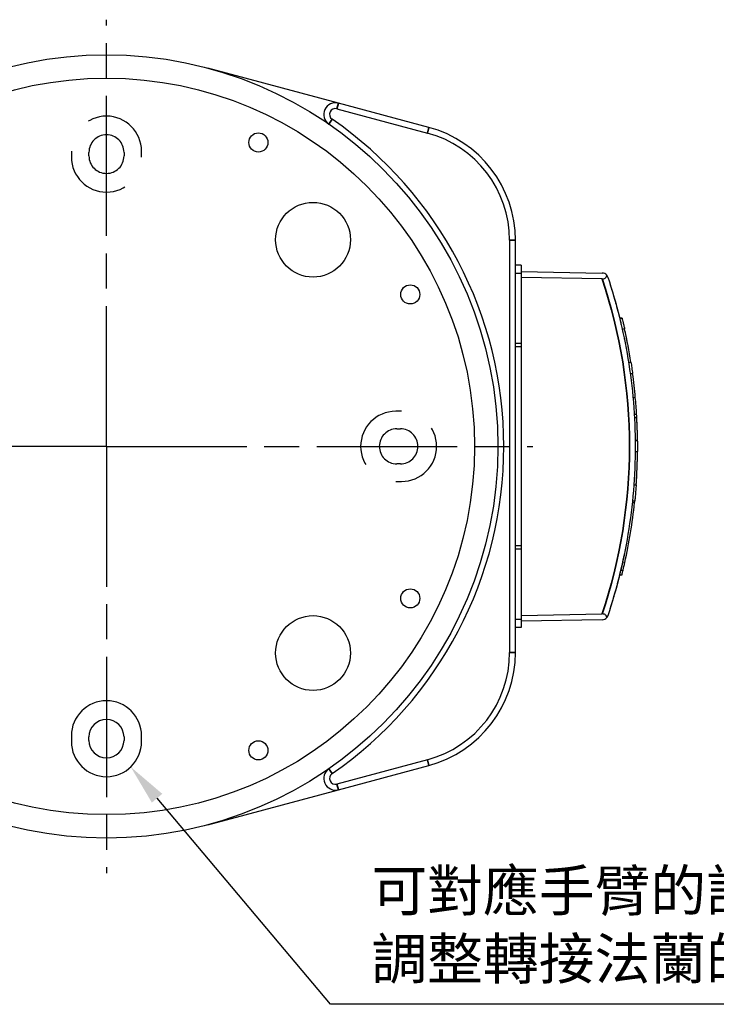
# Model space of a CAD drawing. Header units: millimetres. Extents: x 399 to 6076, y -1991 to 1602.
# Tile 159 of 256: x 4637 to 4696, y -275 to -191. Entities that reach past the tile are written whole.
import ezdxf

# ---------------------------------------------------------------- set-up
doc = ezdxf.new("R2010")
doc.units = ezdxf.units.MM
doc.linetypes.add('AM_ISO08W050', pattern=[18, 12, -1.5, 3, -1.5])
doc.linetypes.add('HIDDEN', pattern=[9.525, 6.35, -3.175])
for name, color, linetype, lineweight in [('AM_5', 3, 'Continuous', 25), ('AM_7', 4, 'AM_ISO08W050', 25), ('可見 (ISO)', 7, 'Continuous', 25), ('窄部可見 (ISO)', 7, 'Continuous', 35)]:
    doc.layers.add(name, color=color, linetype=linetype, lineweight=lineweight)
doc.styles.get("Standard").update_dxf_attribs({"font": 'arial.ttf'})

# ---------------------------------------------------------------- blocks, each defined once
blk = doc.blocks.new('*S339')
at = {"layer": 'AM_5', "color": 7}
for p, q in [((10195.268, -416.75), (10180.423, -399.122)), ((10245, -416.75), (10195.268, -416.75))]:
    blk.add_line(p, q, dxfattribs=at)
at = {"layer": 'AM_5', "color": 7, "linetype": 'Continuous'}
blk.add_trace([(10180.87, -398.747), (10179.977, -399.498), (10178.169, -396.445)], dxfattribs=at)
at = {"layer": 'AM_5', "color": 2, "insert": (10198.768, -415), "char_height": 3.5, "attachment_point": 7}
blk.add_mtext('{\\fPMingLiU|b0|i0|c136|p18;可對應手臂的設計\\P調整轉接法蘭的方向}', dxfattribs=at)

msp = doc.modelspace()

# ---------------------------------------------------------------- linework, layer by layer
at = {"color": 1, "linetype": 'HIDDEN', "lineweight": 25}
for p, q in [((4641.155, -201.894), (4641.155, -202.394)), ((4642.655, -202.294), (4642.655, -201.994)), ((4645.655, -201.994), (4645.655, -202.294)), ((4647.155, -202.394), (4647.155, -201.894)), ((4669.405, -224.144), (4668.905, -224.144)), ((4669.005, -225.644), (4669.305, -225.644)), ((4669.305, -228.644), (4669.005, -228.644)), ((4668.905, -230.144), (4669.405, -230.144))]:
    msp.add_line(p, q, dxfattribs=at)
at = {"color": 7, "linetype": 'Continuous', "lineweight": 25}
for p, q in [((4641.155, -251.894), (4641.155, -252.394)), ((4642.655, -252.294), (4642.655, -251.994)), ((4645.655, -251.994), (4645.655, -252.294)), ((4647.155, -252.394), (4647.155, -251.894))]:
    msp.add_line(p, q, dxfattribs=at)
at = {"color": 1, "linetype": 'HIDDEN', "lineweight": 25}
for centre, radius, start, end in [((4644.155, -201.894), 3, 0, 180), ((4644.155, -201.994), 1.5, 0, 180), ((4644.155, -202.394), 3, 180, 0), ((4644.155, -202.294), 1.5, 180, 0), ((4668.905, -227.144), 3, 90, 270), ((4669.405, -227.144), 3, 270, 90), ((4669.005, -227.144), 1.5, 90, 270), ((4669.305, -227.144), 1.5, 270, 90)]:
    msp.add_arc(centre, radius, start, end, dxfattribs=at)
at = {"color": 7, "linetype": 'Continuous', "lineweight": 25}
for centre, radius, start, end in [((4644.155, -251.894), 3, 0, 180), ((4644.155, -251.994), 1.5, 0, 180), ((4644.155, -252.394), 3, 180, 0), ((4644.155, -252.294), 1.5, 180, 0)]:
    msp.add_arc(centre, radius, start, end, dxfattribs=at)
at = {"layer": 'AM_7'}
for q in [(4644.155, -190.644), (4604.655, -227.144), (4680.655, -227.144), (4644.155, -263.644)]:
    msp.add_line((4644.155, -227.144), q, dxfattribs=at)
at = {"layer": '可見 (ISO)'}
for p, q in [((4664.007, -197.782), (4652.825, -194.786)), ((4671.743, -199.855), (4664.007, -197.782)), ((4663.877, -198.265), (4671.614, -200.338)), ((4678.655, -209.514), (4678.655, -244.774)), ((4679.155, -244.774), (4679.155, -209.514)), ((4679.655, -211.644), (4679.155, -211.644)), ((4679.655, -211.644), (4679.655, -212.341)), ((4679.655, -212.194), (4686.585, -212.315)), ((4679.655, -212.341), (4679.155, -212.341)), ((4679.655, -212.341), (4679.655, -218.341)), ((4686.585, -212.815), (4679.655, -212.694)), ((4688.068, -216.164), (4688.275, -216.168)), ((4688.277, -216.177), (4688.07, -216.173)), ((4688.287, -217.091), (4688.492, -217.091)), ((4679.655, -218.341), (4679.155, -218.341)), ((4679.655, -218.641), (4679.155, -218.641)), ((4679.655, -218.341), (4679.655, -218.641)), ((4679.655, -218.641), (4679.655, -235.647)), ((4688.836, -219.95), (4689.038, -219.95)), ((4688.978, -220.911), (4689.181, -220.918)), ((4689.212, -222.949), (4689.413, -222.947)), ((4689.322, -224.395), (4689.523, -224.398)), ((4689.338, -224.678), (4689.539, -224.681)), ((4689.402, -226.617), (4689.602, -226.612)), ((4689.603, -226.684), (4689.403, -226.681)), ((4689.403, -227.575), (4689.603, -227.575)), ((4689.287, -230.434), (4689.487, -230.434)), ((4689.153, -231.944), (4689.353, -231.949)), ((4689.167, -231.806), (4689.368, -231.803)), ((4679.655, -235.647), (4679.155, -235.647)), ((4679.655, -235.647), (4679.655, -235.947)), ((4679.655, -235.947), (4679.155, -235.947)), ((4679.655, -235.947), (4679.655, -241.947)), ((4688.311, -237.09), (4688.516, -237.087)), ((4688.068, -238.124), (4688.275, -238.121)), ((4688.164, -237.729), (4688.371, -237.724)), ((4679.655, -241.594), (4686.585, -241.473)), ((4679.655, -241.947), (4679.155, -241.947)), ((4679.655, -241.947), (4679.655, -242.644)), ((4686.585, -241.973), (4679.655, -242.094)), ((4679.655, -242.644), (4679.155, -242.644)), ((4671.614, -253.951), (4663.877, -256.024)), ((4664.007, -256.507), (4671.743, -254.434)), ((4652.825, -259.503), (4664.007, -256.507))]:
    msp.add_line(p, q, dxfattribs=at)
for centre, radius in [((4644.155, -227.144), 33.5), ((4644.155, -227.144), 31.5), ((4657.155, -201.144), 0.818), ((4661.833, -209.467), 3.2), ((4670.155, -214.144), 0.818), ((4670.155, -240.144), 0.818), ((4661.833, -244.822), 3.2), ((4657.155, -253.144), 0.818)]:
    msp.add_circle(centre, radius, dxfattribs=at)
for centre, radius, start, end in [((4663.748, -198.748), 1, 75, 235.39514), ((4663.748, -198.748), 0.5, 75, 235.39514), ((4644.155, -227.144), 34, 304.60486, 55.39514), ((4669.155, -209.514), 9.5, 0, 75), ((4669.155, -209.514), 10, 0, 75), ((4686.576, -212.815), 0.5, 38.74776, 89), ((4686.576, -241.473), 0.5, 271, 321.24937), ((4669.155, -244.774), 9.5, 285, 0), ((4669.155, -244.774), 10, 285, 0), ((4663.748, -255.541), 1, 124.60486, 285), ((4663.748, -255.541), 0.5, 124.60486, 285)]:
    msp.add_arc(centre, radius, start, end, dxfattribs=at)
for centre, major_axis, ratio, start_param, end_param in [((4643.669, -227.144), (0, -45.943), 0.999848, 1.811844, 1.812043), ((4643.668, -227.144), (0, -45.944), 0.999848, 1.763351, 1.791407), ((4643.668, -227.144), (0, -45.944), 0.999848, 1.728037, 1.791407), ((4643.668, -227.144), (0, -45.944), 0.999848, 1.755876, 1.75733), ((4643.668, -227.144), (0, -45.944), 0.999848, 1.750665, 1.753383), ((4643.669, -227.144), (0, -45.943), 0.999848, 1.662282, 1.706727), ((4643.669, -227.144), (0, -45.943), 0.999848, 1.683071, 1.684634), ((4643.669, -227.144), (0, -45.943), 0.999848, 1.678459, 1.680723), ((4568.824, -228.798), (120.77, 2.676), 0.615918, 0.023196, 0.042731), ((2681.937, -192.488), (2007.661, -35.449), 0.150661, 0.010759, 0.011694), ((4643.669, -227.144), (0, -45.943), 0.999848, 1.582372, 1.624444), ((4643.669, -227.144), (0, -45.943), 0.999848, 1.595163, 1.624444), ((4643.669, -227.144), (0, -45.943), 0.999848, 1.598386, 1.624444), ((4199.622, -235.286), (489.975, 8.984), 0.306205, 6.280637, 6.285706), ((4643.669, -227.144), (0, -45.943), 0.999848, 1.499136, 1.561411), ((4643.669, -227.144), (0, -45.943), 0.999848, 1.534379, 1.561411), ((4643.669, -227.144), (0, -45.943), 0.999848, 1.499136, 1.515713), ((4643.669, -227.144), (0, -45.943), 0.999848, 1.499136, 1.515713), ((4643.669, -227.144), (0, -45.943), 0.999848, 1.521664, 1.524524), ((4643.669, -227.144), (0, -45.943), 0.999848, 1.526809, 1.528429), ((4643.668, -227.144), (0, -45.944), 0.999848, 1.352649, 1.466029), ((4210.18, -235.176), (479.415, 8.791), 0.306205, 6.245323, 6.246314), ((4643.668, -227.144), (0, -45.944), 0.999848, 1.362171, 1.364689), ((4643.668, -227.144), (0, -45.944), 0.999848, 1.367258, 1.369585), ((4643.668, -227.144), (0, -45.944), 0.999848, 1.367258, 1.369585), ((4643.668, -227.144), (0, -45.944), 0.999848, 1.376308, 1.378101), ((4643.668, -227.144), (0, -45.944), 0.999848, 1.376308, 1.376485), ((4244.393, -235.054), (445.161, 8.169), 0.308486, 6.204362, 6.208989), ((4643.669, -227.144), (0, -45.943), 0.999848, 1.32955, 1.338437)]:
    msp.add_ellipse(centre, major_axis=major_axis, ratio=ratio, start_param=start_param, end_param=end_param, dxfattribs=at)
for points, knots in [([(4686.585, -212.815), (4686.616, -212.816), (4686.647, -212.814), (4686.708, -212.804), (4686.738, -212.796), (4686.806, -212.768), (4686.841, -212.746), (4686.902, -212.689), (4686.925, -212.653), (4686.956, -212.58), (4686.964, -212.541), (4686.966, -212.502)], [0.00000029, 0.00000029, 0.00000029, 0.00000029, 0.00932482, 0.00932482, 0.01892226, 0.01892226, 0.03321006, 0.03321006, 0.04966837, 0.04966837, 0.06601659, 0.06601659, 0.06601659, 0.06601659]), ([(4687.051, -212.657), (4687.048, -212.648), (4687.045, -212.64), (4687.034, -212.612), (4687.025, -212.594), (4687.001, -212.55), (4686.985, -212.525), (4686.966, -212.502)], [-0.0038519, -0.0038519, -0.0038519, -0.0038519, 0, 0, 0.0086169, 0.0086169, 0.02089739, 0.02089739, 0.02089739, 0.02089739]), ([(4687.051, -212.657), (4687.802, -214.907), (4688.387, -217.245), (4688.784, -219.631), (4689.195, -222.102), (4689.405, -224.623), (4689.405, -227.144), (4689.405, -229.666), (4689.195, -232.187), (4688.784, -234.657), (4688.387, -237.043), (4687.802, -239.381), (4687.051, -241.632)], [5.9609734, 5.9609734, 5.9609734, 5.9609734, 6.1192629, 6.1192629, 6.1192629, 6.2831856, 6.2831856, 6.2831856, 6.4471083, 6.4471083, 6.4471083, 6.6053972, 6.6053972, 6.6053972, 6.6053972]), ([(4687.244, -213.25), (4687.244, -213.25), (4687.244, -213.25), (4687.244, -213.25), (4687.244, -213.25), (4687.244, -213.25), (4687.244, -213.25), (4687.244, -213.25), (4687.244, -213.25), (4687.244, -213.251), (4687.244, -213.251), (4687.244, -213.251)], [0, 0, 0, 0, 0.000053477, 0.000053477, 0.000481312, 0.000481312, 0.001336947, 0.001336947, 0.003048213, 0.003048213, 0.003208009, 0.003208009, 0.003208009, 0.003208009]), ([(4687.244, -213.25), (4687.244, -213.25), (4687.244, -213.25), (4687.244, -213.25), (4687.244, -213.25), (4687.244, -213.25), (4687.244, -213.25), (4687.244, -213.25), (4687.244, -213.25), (4687.245, -213.251), (4687.245, -213.252), (4687.248, -213.261), (4687.253, -213.277), (4687.278, -213.358), (4687.31, -213.456), (4687.372, -213.658), (4687.396, -213.737), (4687.423, -213.824)], [0, 0, 0, 0, 0.0000535, 0.0000535, 0.0004813, 0.0004813, 0.0013369, 0.0013369, 0.0030482, 0.0030482, 0.012128, 0.012128, 0.0488763, 0.0488763, 0.1266696, 0.1266696, 0.1671136, 0.1671136, 0.1671136, 0.1671136]), ([(4687.524, -214.161), (4687.582, -214.355), (4687.645, -214.574), (4687.778, -215.049), (4687.85, -215.313), (4687.952, -215.706), (4687.986, -215.839), (4688.019, -215.969)], [0.2144102, 0.2144102, 0.2144102, 0.2144102, 0.2898611, 0.2898611, 0.3710904, 0.3710904, 0.4117569, 0.4117569, 0.4117569, 0.4117569]), ([(4687.61, -214.456), (4687.643, -214.567), (4687.676, -214.684), (4687.778, -215.049), (4687.85, -215.313), (4687.952, -215.706), (4687.986, -215.839), (4688.019, -215.969)], [0.2506199, 0.2506199, 0.2506199, 0.2506199, 0.2898611, 0.2898611, 0.3710904, 0.3710904, 0.4117569, 0.4117569, 0.4117569, 0.4117569]), ([(4688.107, -216.322), (4688.108, -216.326), (4688.109, -216.33), (4688.145, -216.48), (4688.179, -216.622), (4688.21, -216.757)], [0.44891288, 0.44891288, 0.44891288, 0.44891288, 0.45025916, 0.45025916, 0.49730633, 0.49730633, 0.49730633, 0.49730633]), ([(4688.277, -216.177), (4688.277, -216.177), (4688.283, -216.201), (4688.307, -216.299), (4688.325, -216.373), (4688.366, -216.543), (4688.391, -216.651), (4688.442, -216.872), (4688.468, -216.984), (4688.492, -217.091)], [-0.2906613, -0.2906613, -0.2906613, -0.2906613, -0.2544188, -0.2544188, -0.2181764, -0.2181764, -0.1814874, -0.1814874, -0.1491272, -0.1491272, -0.1491272, -0.1491272]), ([(4688.455, -217.868), (4688.464, -217.915), (4688.47, -217.944), (4688.473, -217.957), (4688.473, -217.958), (4688.473, -217.958)], [0.68171962, 0.68171962, 0.68171962, 0.68171962, 0.7324398, 0.7324398, 0.74477296, 0.74477296, 0.74477296, 0.74477296]), ([(4689.038, -219.95), (4689.061, -220.096), (4689.084, -220.244), (4689.135, -220.586), (4689.161, -220.771), (4689.181, -220.918)], [-0.2323641, -0.2323641, -0.2323641, -0.2323641, -0.189136, -0.189136, -0.1267546, -0.1267546, -0.1267546, -0.1267546]), ([(4689.603, -226.684), (4689.603, -226.684), (4689.603, -226.708), (4689.604, -226.803), (4689.604, -226.875), (4689.605, -227.04), (4689.605, -227.145), (4689.605, -227.362), (4689.604, -227.471), (4689.603, -227.575)], [-0.2813174, -0.2813174, -0.2813174, -0.2813174, -0.2461592, -0.2461592, -0.2110011, -0.2110011, -0.1758415, -0.1758415, -0.1448642, -0.1448642, -0.1448642, -0.1448642]), ([(4689.487, -230.434), (4689.477, -230.579), (4689.465, -230.727), (4689.437, -231.071), (4689.421, -231.258), (4689.393, -231.554), (4689.38, -231.682), (4689.371, -231.78), (4689.369, -231.792), (4689.368, -231.803)], [-0.231066, -0.231066, -0.231066, -0.231066, -0.1883894, -0.1883894, -0.1255662, -0.1255662, -0.0627831, -0.0627831, -0.053411, -0.053411, -0.053411, -0.053411]), ([(4688.473, -236.33), (4688.473, -236.33), (4688.473, -236.33), (4688.473, -236.33), (4688.473, -236.33), (4688.473, -236.33), (4688.473, -236.33), (4688.473, -236.33), (4688.473, -236.33), (4688.473, -236.33), (4688.473, -236.33), (4688.473, -236.33), (4688.473, -236.33), (4688.473, -236.331), (4688.473, -236.333), (4688.471, -236.342), (4688.47, -236.349), (4688.459, -236.398), (4688.443, -236.48), (4688.392, -236.718), (4688.358, -236.879), (4688.273, -237.26), (4688.222, -237.486), (4688.106, -237.97), (4688.041, -238.236), (4687.906, -238.763), (4687.835, -239.031), (4687.697, -239.532), (4687.629, -239.771), (4687.507, -240.189), (4687.451, -240.375), (4687.358, -240.678), (4687.319, -240.802), (4687.271, -240.953), (4687.257, -240.999), (4687.246, -241.032), (4687.244, -241.038), (4687.244, -241.038)], [0, 0, 0, 0, 0.0000136, 0.0000136, 0.0000409, 0.0000409, 0.0000955, 0.0000955, 0.0002046, 0.0002046, 0.0004227, 0.0004227, 0.0039135, 0.0039135, 0.0178825, 0.0178825, 0.0364047, 0.0364047, 0.1125388, 0.1125388, 0.190902, 0.190902, 0.2714314, 0.2714314, 0.353618, 0.353618, 0.4351264, 0.4351264, 0.5142412, 0.5142412, 0.5898035, 0.5898035, 0.6632829, 0.6632829, 0.7195634, 0.7195634, 0.7466463, 0.7466463, 0.7466463, 0.7466463]), ([(4688.468, -236.354), (4688.468, -236.357), (4688.467, -236.359), (4688.458, -236.405), (4688.44, -236.492), (4688.414, -236.615)], [0.06079107, 0.06079107, 0.06079107, 0.06079107, 0.06550989, 0.06550989, 0.14334286, 0.14334286, 0.14334286, 0.14334286]), ([(4688.06, -238.157), (4688.032, -238.27), (4688.003, -238.385), (4687.937, -238.64), (4687.9, -238.782), (4687.863, -238.922)], [0.31794116, 0.31794116, 0.31794116, 0.31794116, 0.35361804, 0.35361804, 0.39703191, 0.39703191, 0.39703191, 0.39703191]), ([(4686.966, -241.786), (4686.964, -241.748), (4686.956, -241.709), (4686.925, -241.635), (4686.902, -241.6), (4686.841, -241.543), (4686.806, -241.52), (4686.738, -241.493), (4686.708, -241.485), (4686.647, -241.475), (4686.616, -241.472), (4686.585, -241.473)], [0.00000087, 0.00000087, 0.00000087, 0.00000087, 0.01642997, 0.01642997, 0.03297362, 0.03297362, 0.04733203, 0.04733203, 0.05698009, 0.05698009, 0.06635361, 0.06635361, 0.06635361, 0.06635361]), ([(4687.051, -241.632), (4687.048, -241.64), (4687.045, -241.649), (4687.034, -241.676), (4687.025, -241.695), (4687.001, -241.738), (4686.985, -241.763), (4686.966, -241.786)], [-0.0247686, -0.0247686, -0.0247686, -0.0247686, -0.02091448, -0.02091448, -0.01229054, -0.01229054, -0.00000097, -0.00000097, -0.00000097, -0.00000097])]:
    msp.add_open_spline(points, degree=3, knots=knots, dxfattribs=at)
for points in [[(4687.266, -213.319), (4687.28, -213.363), (4687.301, -213.428), (4687.327, -213.513)], [(4687.61, -214.456), (4687.661, -214.63), (4687.714, -214.819), (4687.767, -215.012)], [(4688.196, -237.592), (4688.154, -237.771), (4688.108, -237.962), (4688.06, -238.157)]]:
    msp.add_open_spline(points, degree=3, dxfattribs=at)
at = {"layer": '窄部可見 (ISO)'}
for p, q in [((4664.007, -197.782), (4663.877, -198.265)), ((4663.464, -199.159), (4663.18, -199.571)), ((4671.743, -199.855), (4671.614, -200.338)), ((4679.155, -209.514), (4678.655, -209.514)), ((4679.155, -244.774), (4678.655, -244.774)), ((4671.743, -254.434), (4671.614, -253.951)), ((4663.18, -254.718), (4663.464, -255.129)), ((4664.007, -256.507), (4663.877, -256.024))]:
    msp.add_line(p, q, dxfattribs=at)
msp.add_ellipse((4643.677, -227.144), major_axis=(0, 45.243), ratio=0.999848, start_param=4.390136, end_param=5.034646, dxfattribs=at)
for points, weights in [([(4688.471, -217.946), (4688.47, -217.944), (4688.47, -217.942)], [0.999970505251, 0.996315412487, 0.992781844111]), ([(4687.248, -241.027), (4687.248, -241.026), (4687.249, -241.024)], [1.00000251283, 0.996610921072, 0.993276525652])]:
    msp.add_rational_spline(points, weights, degree=2, dxfattribs=at)

# ---------------------------------------------------------------- block references
at = {"layer": 'AM_5', "color": 7}
msp.add_blockref('*S339', (-5531.939, 141.885), dxfattribs=at)

doc.saveas('drawing.dxf')
